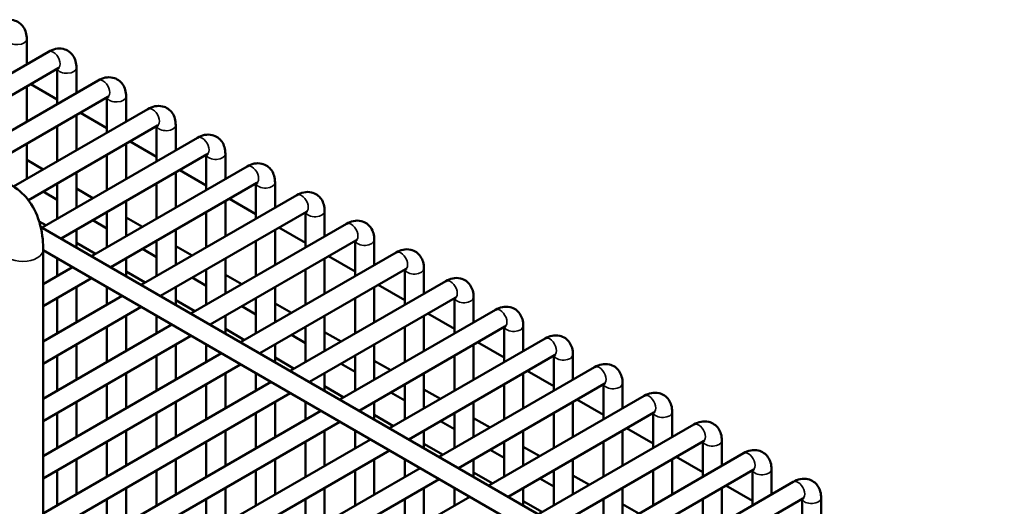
# Model space of a CAD drawing. Header units: inches. Extents: x 1 to 237, y 4 to 150.
# Tile 185 of 237: x 181.34 to 187.41, y 100.11 to 103.11. Entities that reach past the tile are written whole.
import ezdxf

# ---------------------------------------------------------------- set-up
doc = ezdxf.new("R2010")
doc.units = ezdxf.units.IN
doc.header["$LTSCALE"] = 7
doc.header["$MEASUREMENT"] = 0
doc.layers.add('Visible (ANSI)', color=7, linetype='Continuous', lineweight=50)
doc.layers.add('Visible Narrow (ANSI)', color=7, linetype='Continuous', lineweight=35)

msp = doc.modelspace()

# ---------------------------------------------------------------- linework, layer by layer
at = {"layer": 'Visible (ANSI)'}
for p, q in [((181.38, 102.9908), (181.38, 102.8359)), ((180.5553, 102.3598), (181.5141, 102.9134)), ((180.6734, 102.2916), (181.5731, 102.8111)), ((181.5681, 102.8082), (181.5681, 102.5909)), ((181.6862, 102.814), (181.6862, 102.6591)), ((180.8616, 102.183), (181.8203, 102.7366)), ((181.38, 102.6996), (181.38, 102.4823)), ((181.4045, 102.7137), (181.5681, 102.6192)), ((180.9797, 102.1148), (181.8794, 102.6343)), ((181.9924, 102.6372), (181.9924, 102.4823)), ((181.8743, 102.6314), (181.8743, 102.4141)), ((181.2982, 102.0815), (182.1265, 102.5598)), ((181.6862, 102.5227), (181.6862, 102.3055)), ((181.7107, 102.5369), (181.8743, 102.4424)), ((181.3899, 101.9981), (182.1856, 102.4575)), ((181.5681, 102.4546), (181.5681, 102.2373)), ((182.1805, 102.4546), (182.1805, 102.2373)), ((182.2986, 102.4604), (182.2986, 102.3055)), ((181.38, 102.3459), (181.38, 102.1287)), ((181.474, 101.8294), (182.4328, 102.383)), ((181.9924, 102.3459), (181.9924, 102.1287)), ((182.0169, 102.3601), (182.1805, 102.2656)), ((181.5921, 101.7612), (182.4918, 102.2807)), ((181.8743, 102.2778), (181.8743, 102.0605)), ((182.4868, 102.2778), (182.4868, 102.0605)), ((182.6049, 102.2836), (182.6049, 102.1287)), ((181.38, 102.2458), (181.4813, 102.1872)), ((181.6862, 102.1691), (181.6862, 101.9519)), ((181.7802, 101.6526), (182.739, 102.2062)), ((182.2986, 102.1691), (182.2986, 101.9519)), ((182.3231, 102.1833), (182.4868, 102.0888)), ((181.5681, 102.101), (181.5681, 101.8837)), ((181.8983, 101.5844), (182.798, 102.1039)), ((182.1805, 102.101), (182.1805, 101.8837)), ((182.793, 102.101), (182.793, 101.8837)), ((182.9111, 102.1068), (182.9111, 101.9519)), ((181.4813, 102.0509), (181.5681, 102.0008)), ((181.6862, 102.069), (181.7875, 102.0104)), ((182.0865, 101.4758), (183.0452, 102.0294)), ((181.9924, 101.9923), (181.9924, 101.7751)), ((182.6049, 101.9923), (182.6049, 101.7751)), ((182.6294, 102.0065), (182.793, 101.912)), ((181.8743, 101.9242), (181.8743, 101.7069)), ((182.2046, 101.4076), (183.1043, 101.9271)), ((182.4868, 101.9242), (182.4868, 101.7069)), ((183.0992, 101.9242), (183.0992, 101.7069)), ((183.2173, 101.93), (183.2173, 101.7751)), ((181.4564, 101.8672), (181.4979, 101.8432)), ((181.7875, 101.8741), (181.8743, 101.824)), ((181.9924, 101.8922), (182.0938, 101.8336)), ((182.3927, 101.299), (183.3514, 101.8526)), ((181.4654, 101.8344), (189.0119, 97.4774)), ((181.6862, 101.8155), (181.6862, 101.7069)), ((182.2986, 101.8155), (182.2986, 101.5983)), ((182.9111, 101.8155), (182.9111, 101.5983)), ((182.9356, 101.8297), (183.0992, 101.7352)), ((181.6862, 101.7345), (181.8041, 101.6664)), ((182.1805, 101.7474), (182.1805, 101.5301)), ((182.5108, 101.2308), (183.4105, 101.7503)), ((182.793, 101.7474), (182.793, 101.5301)), ((183.4054, 101.7474), (183.4054, 101.5301)), ((183.5235, 101.7532), (183.5235, 101.5983)), ((181.4812, 101.6926), (181.4812, 99.2737)), ((181.4812, 101.6889), (188.8789, 97.4179)), ((182.0938, 101.6973), (182.1805, 101.6472)), ((182.2986, 101.7154), (182.4, 101.6568)), ((182.6989, 101.1222), (183.6577, 101.6758)), ((181.5681, 101.6387), (181.5681, 101.5301)), ((181.9924, 101.6387), (181.9924, 101.5301)), ((182.6049, 101.6387), (182.6049, 101.4215)), ((183.2173, 101.6387), (183.2173, 101.4215)), ((183.2418, 101.6529), (183.4054, 101.5584)), ((181.4812, 101.48), (181.6621, 101.5844)), ((181.9924, 101.5577), (182.1104, 101.4896)), ((182.4868, 101.5706), (182.4868, 101.3533)), ((182.817, 101.054), (183.7167, 101.5735)), ((183.0992, 101.5706), (183.0992, 101.3533)), ((183.7117, 101.5706), (183.7117, 101.3533)), ((183.8298, 101.5764), (183.8298, 101.4215)), ((181.4812, 101.3436), (181.7802, 101.5163)), ((182.4, 101.5205), (182.4868, 101.4704)), ((182.6049, 101.5386), (182.7062, 101.48)), ((183.0051, 100.9454), (183.9639, 101.499)), ((181.6862, 101.4619), (181.6862, 101.2447)), ((181.8743, 101.4619), (181.8743, 101.3533)), ((182.2986, 101.4619), (182.2986, 101.3533)), ((182.9111, 101.4619), (182.9111, 101.2447)), ((183.5235, 101.4619), (183.5235, 101.2447)), ((183.548, 101.4761), (183.7117, 101.3816)), ((181.4812, 101.1264), (181.9684, 101.4076)), ((181.5681, 101.3938), (181.5681, 101.1765)), ((182.2986, 101.3809), (182.4166, 101.3128)), ((182.793, 101.3938), (182.793, 101.1765)), ((182.9111, 101.3618), (183.0124, 101.3032)), ((183.1233, 100.8772), (184.023, 101.3967)), ((183.4054, 101.3938), (183.4054, 101.1765)), ((184.0179, 101.3938), (184.0179, 101.1765)), ((184.136, 101.3996), (184.136, 101.2447)), ((181.4812, 100.99), (182.0865, 101.3395)), ((182.7062, 101.3437), (182.793, 101.2936)), ((183.3114, 100.7686), (184.2701, 101.3222)), ((183.8543, 101.2993), (184.0179, 101.2048)), ((181.9924, 101.2851), (181.9924, 101.0679)), ((182.1805, 101.2851), (182.1805, 101.1765)), ((182.6049, 101.2851), (182.6049, 101.1765)), ((183.2173, 101.2851), (183.2173, 101.0679)), ((183.8298, 101.2851), (183.8298, 101.0679)), ((181.4812, 100.7728), (182.2746, 101.2308)), ((181.8743, 101.217), (181.8743, 100.9997)), ((182.6049, 101.2041), (182.7228, 101.136)), ((183.0992, 101.217), (183.0992, 100.9997)), ((183.2173, 101.185), (183.3187, 101.1264)), ((183.4295, 100.7004), (184.3292, 101.2199)), ((183.7117, 101.217), (183.7117, 100.9997)), ((184.3241, 101.217), (184.3241, 100.9997)), ((184.4422, 101.2228), (184.4422, 101.0679)), ((181.4812, 100.6364), (182.3927, 101.1627)), ((183.0124, 101.1669), (183.0992, 101.1168)), ((183.6176, 100.5918), (184.5764, 101.1454)), ((184.1605, 101.1225), (184.3241, 101.028)), ((181.4812, 100.4192), (182.5808, 101.054)), ((181.6862, 101.1083), (181.6862, 100.8911)), ((182.2986, 101.1083), (182.2986, 100.8911)), ((182.4868, 101.1083), (182.4868, 100.9997)), ((182.9111, 101.1083), (182.9111, 100.9997)), ((183.5235, 101.1083), (183.5235, 100.8911)), ((184.136, 101.1083), (184.136, 100.8911)), ((181.5681, 101.0402), (181.5681, 100.8229)), ((182.1805, 101.0402), (182.1805, 100.8229)), ((182.9111, 101.0273), (183.0291, 100.9592)), ((183.4054, 101.0402), (183.4054, 100.8229)), ((183.5235, 101.0082), (183.6249, 100.9496)), ((183.7357, 100.5236), (184.6354, 101.0431)), ((184.0179, 101.0402), (184.0179, 100.8229)), ((184.6303, 101.0402), (184.6303, 100.8229)), ((184.7485, 101.046), (184.7485, 100.8911)), ((181.4812, 100.2828), (182.6989, 100.9859)), ((183.3187, 100.9901), (183.4054, 100.94)), ((183.9238, 100.415), (184.8826, 100.9686)), ((184.4667, 100.9457), (184.6303, 100.8512)), ((181.4812, 100.0656), (182.887, 100.8772)), ((181.9924, 100.9315), (181.9924, 100.7143)), ((182.6049, 100.9315), (182.6049, 100.7143)), ((182.793, 100.9315), (182.793, 100.8229)), ((183.2173, 100.9315), (183.2173, 100.8229)), ((183.8298, 100.9315), (183.8298, 100.7143)), ((184.4422, 100.9315), (184.4422, 100.7143)), ((181.8743, 100.8634), (181.8743, 100.6461)), ((182.4868, 100.8634), (182.4868, 100.6461)), ((183.2173, 100.8505), (183.3353, 100.7824)), ((183.6249, 100.8133), (183.7117, 100.7632)), ((183.7117, 100.8634), (183.7117, 100.6461)), ((183.8298, 100.8314), (183.9311, 100.7728)), ((184.0419, 100.3468), (184.9416, 100.8663)), ((184.3241, 100.8634), (184.3241, 100.6461)), ((184.9366, 100.8634), (184.9366, 100.6461)), ((185.0547, 100.8692), (185.0547, 100.7143)), ((181.4812, 99.9292), (183.0051, 100.8091)), ((181.6862, 100.7547), (181.6862, 100.5375)), ((182.2986, 100.7547), (182.2986, 100.5375)), ((182.9111, 100.7547), (182.9111, 100.5375)), ((183.0992, 100.7547), (183.0992, 100.6461)), ((183.5235, 100.7547), (183.5235, 100.6461)), ((184.136, 100.7547), (184.136, 100.5375)), ((184.2301, 100.2382), (185.1888, 100.7918)), ((184.7485, 100.7547), (184.7485, 100.5375)), ((184.773, 100.7689), (184.9366, 100.6744)), ((181.4812, 99.712), (183.1933, 100.7004)), ((184.3482, 100.17), (185.2479, 100.6895)), ((185.3609, 100.6924), (185.3609, 100.5375)), ((181.4812, 99.5756), (183.3114, 100.6322)), ((181.5681, 100.6866), (181.5681, 100.4693)), ((182.1805, 100.6866), (182.1805, 100.4693)), ((182.793, 100.6866), (182.793, 100.4693)), ((183.5235, 100.6737), (183.6415, 100.6056)), ((183.9311, 100.6365), (184.0179, 100.5864)), ((184.0179, 100.6866), (184.0179, 100.4693)), ((184.136, 100.6546), (184.2373, 100.596)), ((184.6303, 100.6866), (184.6303, 100.4693)), ((185.2428, 100.6866), (185.2428, 100.4693)), ((181.9924, 100.5779), (181.9924, 100.3607)), ((182.6049, 100.5779), (182.6049, 100.3607)), ((183.2173, 100.5779), (183.2173, 100.3607)), ((183.4054, 100.5779), (183.4054, 100.4693)), ((183.8298, 100.5779), (183.8298, 100.4693)), ((184.4422, 100.5779), (184.4422, 100.3607)), ((184.5363, 100.0614), (185.495, 100.615)), ((185.0547, 100.5779), (185.0547, 100.3607)), ((185.0792, 100.5921), (185.2428, 100.4976)), ((181.4812, 99.3584), (183.4995, 100.5236)), ((181.8743, 100.5098), (181.8743, 100.2925)), ((182.4868, 100.5098), (182.4868, 100.2925)), ((183.0992, 100.5098), (183.0992, 100.2925)), ((184.3241, 100.5098), (184.3241, 100.2925)), ((184.6544, 99.9932), (185.5541, 100.5127)), ((184.9366, 100.5098), (184.9366, 100.2925)), ((185.549, 100.5098), (185.549, 100.2925)), ((185.6671, 100.5156), (185.6671, 100.3607)), ((181.5504, 99.2619), (183.6176, 100.4554)), ((183.8298, 100.4969), (183.9477, 100.4288)), ((184.2373, 100.4597), (184.3241, 100.4096)), ((184.4422, 100.4778), (184.5436, 100.4192)), ((181.6862, 100.4011), (181.6862, 100.1839)), ((182.2986, 100.4011), (182.2986, 100.1839)), ((182.9111, 100.4011), (182.9111, 100.1839)), ((183.5235, 100.4011), (183.5235, 100.1839)), ((183.7117, 100.4011), (183.7117, 100.2925)), ((184.136, 100.4011), (184.136, 100.2925)), ((184.7485, 100.4011), (184.7485, 100.1839)), ((184.8425, 99.8846), (185.8013, 100.4382)), ((185.3609, 100.4011), (185.3609, 100.1839)), ((185.3854, 100.4153), (185.549, 100.3208)), ((181.5681, 100.333), (181.5681, 100.1157)), ((181.7385, 99.1533), (183.8057, 100.3468)), ((182.1805, 100.333), (182.1805, 100.1157)), ((182.793, 100.333), (182.793, 100.1157)), ((183.4054, 100.333), (183.4054, 100.1157)), ((184.6303, 100.333), (184.6303, 100.1157)), ((184.9606, 99.8164), (185.8603, 100.3359)), ((185.2428, 100.333), (185.2428, 100.1157)), ((185.8553, 100.333), (185.8553, 100.1157)), ((185.9734, 100.3388), (185.9734, 100.1839)), ((181.8566, 99.0851), (183.9238, 100.2786)), ((184.136, 100.3201), (184.254, 100.252)), ((184.5436, 100.2829), (184.6303, 100.2328)), ((184.7485, 100.301), (184.8498, 100.2424)), ((181.9924, 100.2243), (181.9924, 100.0071)), ((182.6049, 100.2243), (182.6049, 100.0071)), ((183.2173, 100.2243), (183.2173, 100.0071)), ((183.8298, 100.2243), (183.8298, 100.0071)), ((184.0179, 100.2243), (184.0179, 100.1157)), ((184.4422, 100.2243), (184.4422, 100.1157)), ((185.0547, 100.2243), (185.0547, 100.0071)), ((185.1487, 99.7078), (186.1075, 100.2614)), ((185.6671, 100.2243), (185.6671, 100.0071)), ((185.6916, 100.2385), (185.8553, 100.144)), ((181.8743, 100.1562), (181.8743, 99.9389)), ((182.0447, 98.9765), (184.1119, 100.17)), ((182.4868, 100.1562), (182.4868, 99.9389)), ((183.0992, 100.1562), (183.0992, 99.9389)), ((183.7117, 100.1562), (183.7117, 99.9389)), ((184.4422, 100.1433), (184.5602, 100.0752)), ((184.9366, 100.1562), (184.9366, 99.9389)), ((185.2668, 99.6396), (186.1665, 100.1591)), ((185.549, 100.1562), (185.549, 99.9389)), ((186.1615, 100.1562), (186.1615, 99.9389)), ((186.2796, 100.162), (186.2796, 100.0071)), ((185.0547, 100.1242), (185.156, 100.0656))]:
    msp.add_line(p, q, dxfattribs=at)
for points, knots in [([(181.2079, 103.0902), (181.2212, 103.0979), (181.2357, 103.1039), (181.2664, 103.1101), (181.2826, 103.1105), (181.3109, 103.1039), (181.3229, 103.0987), (181.3432, 103.0844), (181.3517, 103.0756), (181.3658, 103.0554), (181.371, 103.0437), (181.3783, 103.0183), (181.38, 103.0045), (181.38, 102.9908)], [0, 0, 0, 0, 0.314159, 0.314159, 0.611451, 0.611451, 0.836785, 0.836785, 1.050201, 1.050201, 1.29221, 1.29221, 1.570796, 1.570796, 1.570796, 1.570796]), ([(181.5141, 102.9134), (181.5275, 102.9211), (181.542, 102.9271), (181.5726, 102.9333), (181.5888, 102.9337), (181.6171, 102.9271), (181.6291, 102.9219), (181.6495, 102.9076), (181.6579, 102.8988), (181.672, 102.8786), (181.6772, 102.8669), (181.6846, 102.8415), (181.6862, 102.8277), (181.6862, 102.814)], [0, 0, 0, 0, 0.314159, 0.314159, 0.611451, 0.611451, 0.836785, 0.836785, 1.050201, 1.050201, 1.29221, 1.29221, 1.570796, 1.570796, 1.570796, 1.570796]), ([(181.5731, 102.8111), (181.5758, 102.8126), (181.5781, 102.8136), (181.5807, 102.8145), (181.5814, 102.8146), (181.5814, 102.8146)], [0, 0, 0, 0, 0.2067237, 0.2067237, 0.3804885, 0.3804885, 0.3804885, 0.3804885]), ([(181.8203, 102.7366), (181.8337, 102.7443), (181.8482, 102.7503), (181.8788, 102.7565), (181.895, 102.7569), (181.9233, 102.7503), (181.9353, 102.7451), (181.9557, 102.7308), (181.9641, 102.722), (181.9783, 102.7018), (181.9835, 102.6901), (181.9908, 102.6647), (181.9924, 102.6509), (181.9924, 102.6372)], [0, 0, 0, 0, 0.314159, 0.314159, 0.611451, 0.611451, 0.836785, 0.836785, 1.050201, 1.050201, 1.29221, 1.29221, 1.570796, 1.570796, 1.570796, 1.570796]), ([(181.8794, 102.6343), (181.8821, 102.6358), (181.8843, 102.6368), (181.887, 102.6377), (181.8876, 102.6378), (181.8876, 102.6378)], [0, 0, 0, 0, 0.2067237, 0.2067237, 0.3804885, 0.3804885, 0.3804885, 0.3804885]), ([(182.1265, 102.5598), (182.1399, 102.5675), (182.1544, 102.5735), (182.1851, 102.5797), (182.2013, 102.5801), (182.2296, 102.5735), (182.2416, 102.5683), (182.2619, 102.554), (182.2704, 102.5452), (182.2845, 102.525), (182.2897, 102.5133), (182.297, 102.4879), (182.2986, 102.4741), (182.2986, 102.4604)], [0, 0, 0, 0, 0.314159, 0.314159, 0.611451, 0.611451, 0.836785, 0.836785, 1.050201, 1.050201, 1.29221, 1.29221, 1.570796, 1.570796, 1.570796, 1.570796]), ([(182.1856, 102.4575), (182.1883, 102.459), (182.1905, 102.46), (182.1932, 102.4609), (182.1939, 102.461), (182.1939, 102.461)], [0, 0, 0, 0, 0.2067237, 0.2067237, 0.3804885, 0.3804885, 0.3804885, 0.3804885]), ([(182.4328, 102.383), (182.4461, 102.3907), (182.4606, 102.3967), (182.4913, 102.4029), (182.5075, 102.4033), (182.5358, 102.3967), (182.5478, 102.3915), (182.5682, 102.3772), (182.5766, 102.3684), (182.5907, 102.3482), (182.5959, 102.3365), (182.6032, 102.3111), (182.6049, 102.2973), (182.6049, 102.2836)], [0, 0, 0, 0, 0.314159, 0.314159, 0.611451, 0.611451, 0.836785, 0.836785, 1.050201, 1.050201, 1.29221, 1.29221, 1.570796, 1.570796, 1.570796, 1.570796]), ([(182.4918, 102.2807), (182.4945, 102.2822), (182.4967, 102.2832), (182.4994, 102.2841), (182.5001, 102.2842), (182.5001, 102.2842)], [0, 0, 0, 0, 0.2067237, 0.2067237, 0.3804885, 0.3804885, 0.3804885, 0.3804885]), ([(182.739, 102.2062), (182.7524, 102.2139), (182.7669, 102.2199), (182.7975, 102.2261), (182.8137, 102.2265), (182.842, 102.2199), (182.854, 102.2147), (182.8744, 102.2004), (182.8828, 102.1916), (182.8969, 102.1714), (182.9021, 102.1597), (182.9095, 102.1343), (182.9111, 102.1205), (182.9111, 102.1068)], [0, 0, 0, 0, 0.314159, 0.314159, 0.611451, 0.611451, 0.836785, 0.836785, 1.050201, 1.050201, 1.29221, 1.29221, 1.570796, 1.570796, 1.570796, 1.570796]), ([(180.8518, 102.056), (180.9079, 102.0883), (180.9663, 102.112), (181.0858, 102.1362), (181.1473, 102.1364), (181.2534, 102.1087), (181.2986, 102.0856), (181.3736, 102.023), (181.4036, 101.9843), (181.4519, 101.8919), (181.4679, 101.8368), (181.4794, 101.7508), (181.4812, 101.7219), (181.4812, 101.6926)], [0, 0, 0, 0, 0.314159, 0.314159, 0.628319, 0.628319, 0.885458, 0.885458, 1.136407, 1.136407, 1.428363, 1.428363, 1.570796, 1.570796, 1.570796, 1.570796]), ([(182.798, 102.1039), (182.8007, 102.1054), (182.803, 102.1064), (182.8056, 102.1073), (182.8063, 102.1074), (182.8063, 102.1074)], [0, 0, 0, 0, 0.2067237, 0.2067237, 0.3804885, 0.3804885, 0.3804885, 0.3804885]), ([(183.0452, 102.0294), (183.0586, 102.0371), (183.0731, 102.0431), (183.1038, 102.0493), (183.12, 102.0497), (183.1482, 102.0431), (183.1602, 102.0379), (183.1806, 102.0236), (183.1891, 102.0148), (183.2032, 101.9946), (183.2084, 101.9829), (183.2157, 101.9575), (183.2173, 101.9437), (183.2173, 101.93)], [0, 0, 0, 0, 0.314159, 0.314159, 0.611451, 0.611451, 0.836785, 0.836785, 1.050201, 1.050201, 1.29221, 1.29221, 1.570796, 1.570796, 1.570796, 1.570796]), ([(183.1043, 101.9271), (183.107, 101.9286), (183.1092, 101.9296), (183.1119, 101.9305), (183.1125, 101.9306), (183.1125, 101.9306)], [0, 0, 0, 0, 0.2067237, 0.2067237, 0.3804885, 0.3804885, 0.3804885, 0.3804885]), ([(183.3514, 101.8526), (183.3648, 101.8603), (183.3793, 101.8663), (183.41, 101.8725), (183.4262, 101.8729), (183.4545, 101.8663), (183.4665, 101.8611), (183.4868, 101.8468), (183.4953, 101.838), (183.5094, 101.8178), (183.5146, 101.8061), (183.5219, 101.7807), (183.5235, 101.7669), (183.5235, 101.7532)], [0, 0, 0, 0, 0.314159, 0.314159, 0.611451, 0.611451, 0.836785, 0.836785, 1.050201, 1.050201, 1.29221, 1.29221, 1.570796, 1.570796, 1.570796, 1.570796]), ([(183.4105, 101.7503), (183.4132, 101.7518), (183.4154, 101.7528), (183.4181, 101.7537), (183.4188, 101.7538), (183.4188, 101.7538)], [0, 0, 0, 0, 0.2067237, 0.2067237, 0.3804885, 0.3804885, 0.3804885, 0.3804885]), ([(183.6577, 101.6758), (183.6711, 101.6835), (183.6856, 101.6895), (183.7162, 101.6957), (183.7324, 101.6961), (183.7607, 101.6895), (183.7727, 101.6843), (183.7931, 101.67), (183.8015, 101.6612), (183.8156, 101.641), (183.8208, 101.6293), (183.8282, 101.6039), (183.8298, 101.5901), (183.8298, 101.5764)], [0, 0, 0, 0, 0.314159, 0.314159, 0.611451, 0.611451, 0.836785, 0.836785, 1.050201, 1.050201, 1.29221, 1.29221, 1.570796, 1.570796, 1.570796, 1.570796]), ([(183.7167, 101.5735), (183.7194, 101.575), (183.7217, 101.576), (183.7243, 101.5769), (183.725, 101.577), (183.725, 101.577)], [0, 0, 0, 0, 0.2067237, 0.2067237, 0.3804885, 0.3804885, 0.3804885, 0.3804885]), ([(183.9639, 101.499), (183.9773, 101.5067), (183.9918, 101.5127), (184.0224, 101.5189), (184.0386, 101.5193), (184.0669, 101.5127), (184.0789, 101.5075), (184.0993, 101.4932), (184.1077, 101.4844), (184.1218, 101.4642), (184.127, 101.4525), (184.1344, 101.4271), (184.136, 101.4133), (184.136, 101.3996)], [0, 0, 0, 0, 0.314159, 0.314159, 0.611451, 0.611451, 0.836785, 0.836785, 1.050201, 1.050201, 1.29221, 1.29221, 1.570796, 1.570796, 1.570796, 1.570796]), ([(184.023, 101.3967), (184.0257, 101.3982), (184.0279, 101.3992), (184.0306, 101.4001), (184.0312, 101.4002), (184.0312, 101.4002)], [0, 0, 0, 0, 0.2067237, 0.2067237, 0.3804885, 0.3804885, 0.3804885, 0.3804885]), ([(184.2701, 101.3222), (184.2835, 101.3299), (184.298, 101.3359), (184.3287, 101.3421), (184.3449, 101.3425), (184.3732, 101.3359), (184.3852, 101.3307), (184.4055, 101.3164), (184.414, 101.3076), (184.4281, 101.2874), (184.4333, 101.2757), (184.4406, 101.2503), (184.4422, 101.2365), (184.4422, 101.2228)], [0, 0, 0, 0, 0.314159, 0.314159, 0.611451, 0.611451, 0.836785, 0.836785, 1.050201, 1.050201, 1.29221, 1.29221, 1.570796, 1.570796, 1.570796, 1.570796]), ([(184.3292, 101.2199), (184.3319, 101.2214), (184.3341, 101.2224), (184.3368, 101.2233), (184.3374, 101.2234), (184.3374, 101.2234)], [0, 0, 0, 0, 0.2067237, 0.2067237, 0.3804885, 0.3804885, 0.3804885, 0.3804885]), ([(184.5764, 101.1454), (184.5897, 101.1531), (184.6042, 101.1591), (184.6349, 101.1653), (184.6511, 101.1657), (184.6794, 101.1591), (184.6914, 101.1539), (184.7117, 101.1396), (184.7202, 101.1308), (184.7343, 101.1106), (184.7395, 101.0989), (184.7468, 101.0735), (184.7485, 101.0597), (184.7485, 101.046)], [0, 0, 0, 0, 0.314159, 0.314159, 0.611451, 0.611451, 0.836785, 0.836785, 1.050201, 1.050201, 1.29221, 1.29221, 1.570796, 1.570796, 1.570796, 1.570796]), ([(184.6354, 101.0431), (184.6381, 101.0446), (184.6403, 101.0456), (184.643, 101.0465), (184.6437, 101.0466), (184.6437, 101.0466)], [0, 0, 0, 0, 0.2067237, 0.2067237, 0.3804885, 0.3804885, 0.3804885, 0.3804885]), ([(184.8826, 100.9686), (184.896, 100.9763), (184.9105, 100.9823), (184.9411, 100.9885), (184.9573, 100.9889), (184.9856, 100.9823), (184.9976, 100.9771), (185.018, 100.9628), (185.0264, 100.954), (185.0405, 100.9338), (185.0457, 100.9221), (185.0531, 100.8967), (185.0547, 100.8829), (185.0547, 100.8692)], [0, 0, 0, 0, 0.314159, 0.314159, 0.611451, 0.611451, 0.836785, 0.836785, 1.050201, 1.050201, 1.29221, 1.29221, 1.570796, 1.570796, 1.570796, 1.570796]), ([(184.9416, 100.8663), (184.9443, 100.8678), (184.9466, 100.8688), (184.9492, 100.8697), (184.9499, 100.8698), (184.9499, 100.8698)], [0, 0, 0, 0, 0.2067237, 0.2067237, 0.3804885, 0.3804885, 0.3804885, 0.3804885]), ([(185.1888, 100.7918), (185.2022, 100.7995), (185.2167, 100.8055), (185.2473, 100.8117), (185.2635, 100.8121), (185.2918, 100.8055), (185.3038, 100.8003), (185.3242, 100.786), (185.3326, 100.7772), (185.3468, 100.757), (185.352, 100.7453), (185.3593, 100.7199), (185.3609, 100.7061), (185.3609, 100.6924)], [0, 0, 0, 0, 0.314159, 0.314159, 0.611451, 0.611451, 0.836785, 0.836785, 1.050201, 1.050201, 1.29221, 1.29221, 1.570796, 1.570796, 1.570796, 1.570796]), ([(185.2479, 100.6895), (185.2506, 100.691), (185.2528, 100.692), (185.2555, 100.6929), (185.2561, 100.693), (185.2561, 100.693)], [0, 0, 0, 0, 0.2067237, 0.2067237, 0.3804885, 0.3804885, 0.3804885, 0.3804885]), ([(185.495, 100.615), (185.5084, 100.6227), (185.5229, 100.6287), (185.5536, 100.6349), (185.5698, 100.6353), (185.5981, 100.6287), (185.6101, 100.6235), (185.6304, 100.6091), (185.6389, 100.6004), (185.653, 100.5802), (185.6582, 100.5685), (185.6655, 100.5431), (185.6671, 100.5293), (185.6671, 100.5156)], [0, 0, 0, 0, 0.314159, 0.314159, 0.611451, 0.611451, 0.836785, 0.836785, 1.050201, 1.050201, 1.29221, 1.29221, 1.570796, 1.570796, 1.570796, 1.570796]), ([(185.5541, 100.5127), (185.5568, 100.5142), (185.559, 100.5152), (185.5617, 100.5161), (185.5624, 100.5162), (185.5624, 100.5162)], [0, 0, 0, 0, 0.2067237, 0.2067237, 0.3804885, 0.3804885, 0.3804885, 0.3804885]), ([(185.8013, 100.4382), (185.8146, 100.4459), (185.8291, 100.4519), (185.8598, 100.4581), (185.876, 100.4585), (185.9043, 100.4519), (185.9163, 100.4467), (185.9367, 100.4323), (185.9451, 100.4236), (185.9592, 100.4034), (185.9644, 100.3917), (185.9717, 100.3663), (185.9734, 100.3525), (185.9734, 100.3388)], [0, 0, 0, 0, 0.314159, 0.314159, 0.611451, 0.611451, 0.836785, 0.836785, 1.050201, 1.050201, 1.29221, 1.29221, 1.570796, 1.570796, 1.570796, 1.570796]), ([(185.8603, 100.3359), (185.863, 100.3374), (185.8652, 100.3384), (185.8679, 100.3393), (185.8686, 100.3394), (185.8686, 100.3394)], [0, 0, 0, 0, 0.2067237, 0.2067237, 0.3804885, 0.3804885, 0.3804885, 0.3804885]), ([(186.1075, 100.2614), (186.1209, 100.2691), (186.1354, 100.2751), (186.166, 100.2813), (186.1822, 100.2817), (186.2105, 100.2751), (186.2225, 100.2699), (186.2429, 100.2555), (186.2513, 100.2468), (186.2654, 100.2266), (186.2706, 100.2149), (186.278, 100.1895), (186.2796, 100.1757), (186.2796, 100.162)], [0, 0, 0, 0, 0.314159, 0.314159, 0.611451, 0.611451, 0.836785, 0.836785, 1.050201, 1.050201, 1.29221, 1.29221, 1.570796, 1.570796, 1.570796, 1.570796]), ([(186.1665, 100.1591), (186.1692, 100.1606), (186.1715, 100.1616), (186.1741, 100.1625), (186.1748, 100.1626), (186.1748, 100.1626)], [0, 0, 0, 0, 0.2067237, 0.2067237, 0.3804885, 0.3804885, 0.3804885, 0.3804885])]:
    msp.add_open_spline(points, degree=3, knots=knots, dxfattribs=at)
at = {"layer": 'Visible Narrow (ANSI)'}
for centre, major_axis, start_param, end_param in [((181.3209, 102.9908), (-0.0591, 0), 0.159548, 3.141593), ((181.5436, 102.8622), (0.0295, -0.0511), 0, 3.141593), ((181.6271, 102.814), (-0.0591, 0), 0.159548, 3.141593), ((181.8498, 102.6854), (0.0295, -0.0511), 0, 3.141593), ((181.9334, 102.6372), (-0.0591, 0), 0.159548, 3.141593), ((182.1561, 102.5086), (0.0295, -0.0511), 0, 3.141593), ((182.2396, 102.4604), (-0.0591, 0), 0.159548, 3.141593), ((182.4623, 102.3318), (0.0295, -0.0511), 0, 3.141593), ((182.5458, 102.2836), (-0.0591, 0), 0.159548, 3.141593), ((182.7685, 102.155), (0.0295, -0.0511), 0, 3.141593), ((182.852, 102.1068), (-0.0591, 0), 0.159548, 3.141593), ((183.0747, 101.9782), (0.0295, -0.0511), 0, 3.141593), ((183.1583, 101.93), (-0.0591, 0), 0.159548, 3.141593), ((183.381, 101.8014), (0.0295, -0.0511), 0, 3.141593), ((183.4645, 101.7532), (-0.0591, 0), 0.159548, 3.141593), ((181.3562, 101.6926), (0.125, 0), 3.141593, 6.283185), ((183.6872, 101.6246), (0.0295, -0.0511), 0, 3.141593), ((183.7707, 101.5764), (-0.0591, 0), 0.159548, 3.141593), ((183.9934, 101.4478), (0.0295, -0.0511), 0, 3.141593), ((184.0769, 101.3996), (-0.0591, 0), 0.159548, 3.141593), ((184.2997, 101.271), (0.0295, -0.0511), 0, 3.141593), ((184.3832, 101.2228), (-0.0591, 0), 0.159548, 3.141593), ((184.6059, 101.0942), (0.0295, -0.0511), 0, 3.141593), ((184.6894, 101.046), (-0.0591, 0), 0.159548, 3.141593), ((184.9121, 100.9174), (0.0295, -0.0511), 0, 3.141593), ((184.9956, 100.8692), (-0.0591, 0), 0.159548, 3.141593), ((185.2183, 100.7406), (0.0295, -0.0511), 0, 3.141593), ((185.3019, 100.6924), (-0.0591, 0), 0.159548, 3.141593), ((185.5246, 100.5638), (0.0295, -0.0511), 0, 3.141593), ((185.6081, 100.5156), (-0.0591, 0), 0.159548, 3.141593), ((185.8308, 100.387), (0.0295, -0.0511), 0, 3.141593), ((185.9143, 100.3388), (-0.0591, 0), 0.159548, 3.141593), ((186.137, 100.2102), (0.0295, -0.0511), 0, 3.141593), ((186.2205, 100.162), (-0.0591, 0), 0.159548, 3.141593)]:
    msp.add_ellipse(centre, major_axis=major_axis, ratio=0.57735, start_param=start_param, end_param=end_param, dxfattribs=at)

doc.saveas('drawing.dxf')
